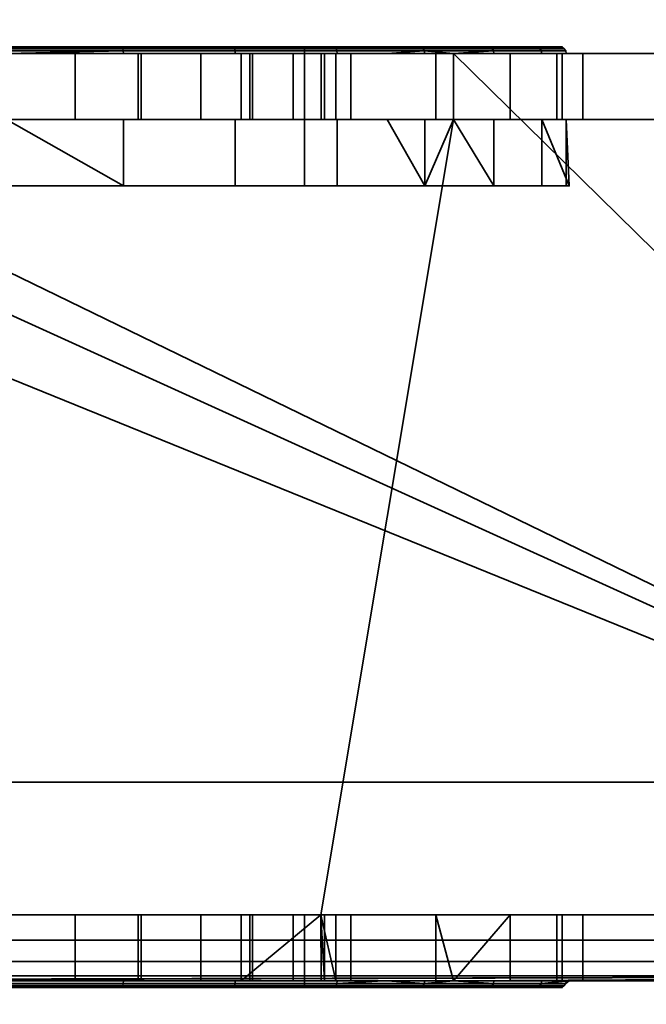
# Model space of a CAD drawing. Header units: millimetres. Extents: x -603 to 3703, y -120 to 193.
# Tile 78 of 256: x -344 to -334, y -38 to -23. Entities that reach past the tile are written whole.
import ezdxf

# ---------------------------------------------------------------- set-up
doc = ezdxf.new("R2010")
doc.units = ezdxf.units.MM
doc.layers.add('151', color=7, linetype='Continuous', true_color=0xffffff)

# ---------------------------------------------------------------- blocks, each defined once
blk = doc.blocks.new('UG_SURFACE_001')
at = {"layer": '151', "color": 252, "linetype": 'Continuous', "lineweight": 35}
for points in [[(602.5, -35, 2213), (602.5, 174.4, 2213), (-602.5, 174.4, 2213), (-602.5, -35, 2213)], [(-452.5, -35, 2063), (-452.5, 174.4, 2063), (452.5, 174.4, 2063), (452.5, -35, 2063)], [(602.5, -35, 2213), (-602.5, -35, 2213), (-452.5, -35, 2063), (452.5, -35, 2063)]]:
    blk.add_3dface(points, dxfattribs=at)
blk = doc.blocks.new('UG_SURFACE_008')
at = {"layer": '151', "color": 43, "linetype": 'Continuous', "lineweight": 35}
for points in [[(-409, -49, 2017), (409, -49, 2017), (409, 0, 2017), (-409, 0, 2017)], [(-409, -47), (-409, -2), (409, -2), (409, -47)]]:
    blk.add_3dface(points, dxfattribs=at)
blk = doc.blocks.new('UG_SURFACE_009')
at = {"layer": '151', "color": 252, "linetype": 'Continuous', "lineweight": 35}
for points in [[(-342.254, -23.9, 1095.784), (-345.746, -23.9, 1095.784), (-348.937, -23.9, 1097.204), (-348.5, -23.9, 1099.5)], [(-348.5, -23.9, 1099.5), (-339.5, -23.9, 1099.5), (-339.063, -23.9, 1097.204), (-342.254, -23.9, 1095.784)], [(-347.417, -23.9, 1111.674), (-344, -23.9, 1112.4), (-339.5, -23.9, 1108.5), (-348.5, -23.9, 1108.5)], [(-348.5, -26, 1099.5), (-339.5, -26, 1099.5), (-339.5, -23.9, 1099.5), (-348.5, -23.9, 1099.5)], [(-339.5, -26, 1108.5), (-348.5, -26, 1108.5), (-348.5, -23.9, 1108.5), (-339.5, -23.9, 1108.5)], [(-342.239, -23.929, 1095.714), (-345.761, -23.929, 1095.714), (-345.754, -23.908, 1095.746), (-342.246, -23.908, 1095.746)], [(-342.246, -23.908, 1095.746), (-345.754, -23.908, 1095.746), (-345.746, -23.9, 1095.784), (-342.254, -23.9, 1095.784)], [(-344, -23.908, 1112.438), (-340.568, -23.908, 1111.709), (-340.583, -23.9, 1111.674), (-344, -23.9, 1112.4)], [(-344, -23.9, 1112.4), (-340.583, -23.9, 1111.674), (-337.758, -23.9, 1109.621), (-339.5, -23.9, 1108.5)], [(-344, -23.929, 1112.471), (-340.555, -23.929, 1111.738), (-340.568, -23.908, 1111.709), (-344, -23.908, 1112.438)], [(-339.04, -23.908, 1097.173), (-342.246, -23.908, 1095.746), (-342.254, -23.9, 1095.784), (-339.063, -23.9, 1097.204)], [(-339.021, -23.929, 1097.147), (-342.239, -23.929, 1095.714), (-342.246, -23.908, 1095.746), (-339.04, -23.908, 1097.173)], [(-340.568, -23.908, 1111.709), (-337.729, -23.908, 1109.646), (-337.758, -23.9, 1109.621), (-340.583, -23.9, 1111.674)], [(-340.555, -23.929, 1111.738), (-337.705, -23.929, 1109.668), (-337.729, -23.908, 1109.646), (-340.568, -23.908, 1111.709)], [(-339.5, -23.9, 1108.5), (-337.758, -23.9, 1109.621), (-336.011, -23.9, 1106.596), (-335.646, -23.9, 1103.122)], [(-336.725, -23.9, 1099.8), (-339.063, -23.9, 1097.204), (-339.5, -23.9, 1099.5)], [(-335.646, -23.9, 1103.122), (-336.725, -23.9, 1099.8), (-339.5, -23.9, 1099.5), (-339.5, -23.9, 1108.5)], [(-339.5, -26, 1099.5), (-339.5, -26, 1108.5), (-339.5, -23.9, 1108.5), (-339.5, -23.9, 1099.5)], [(-336.692, -23.908, 1099.781), (-339.04, -23.908, 1097.173), (-339.063, -23.9, 1097.204), (-336.725, -23.9, 1099.8)], [(-336.664, -23.929, 1099.765), (-339.021, -23.929, 1097.147), (-339.04, -23.908, 1097.173), (-336.692, -23.908, 1099.781)], [(-337.729, -23.908, 1109.646), (-335.975, -23.908, 1106.608), (-336.011, -23.9, 1106.596), (-337.758, -23.9, 1109.621)], [(-337.705, -23.929, 1109.668), (-335.944, -23.929, 1106.618), (-335.975, -23.908, 1106.608), (-337.729, -23.908, 1109.646)], [(-335.608, -23.908, 1103.118), (-336.692, -23.908, 1099.781), (-336.725, -23.9, 1099.8), (-335.646, -23.9, 1103.122)], [(-335.576, -23.929, 1103.115), (-336.664, -23.929, 1099.765), (-336.692, -23.908, 1099.781), (-335.608, -23.908, 1103.118)], [(-335.975, -23.908, 1106.608), (-335.608, -23.908, 1103.118), (-335.646, -23.9, 1103.122), (-336.011, -23.9, 1106.596)], [(-335.944, -23.929, 1106.618), (-335.576, -23.929, 1103.115), (-335.608, -23.908, 1103.118), (-335.975, -23.908, 1106.608)], [(-356.025, -24, 1167.5), (-406, -24, 1167.5), (-406, -37, 1167.5), (-324, -37, 1167.5)], [(-324, -37, 1002.5), (-406, -37, 1002.5), (-406, -24, 1002.5), (-356.025, -24, 1002.5)], [(-324, -37, 1167.5), (-352.625, -24, 1167.5), (-356.025, -24, 1167.5)], [(-324, -37, 1002.5), (-356.025, -24, 1002.5), (-352.625, -24, 1002.5)], [(-324, -37, 1167.5), (-350.75, -24, 1167.5), (-352.625, -24, 1167.5)], [(-324, -37, 1002.5), (-352.625, -24, 1002.5), (-350.75, -24, 1002.5)], [(-324, -37, 1167.5), (-337.25, -24, 1167.5), (-350.75, -24, 1167.5)], [(-324, -37, 1002.5), (-350.75, -24, 1002.5), (-337.25, -24, 1002.5)], [(-344, -24, 1145), (-341.966, -24, 1145.432), (-337.25, -24, 1128.75), (-350.75, -24, 1128.75)], [(-350.75, -24, 1167.5), (-337.25, -24, 1167.5), (-342.96, -24, 1154.891), (-345.04, -24, 1154.891)], [(-344, -24, 1077), (-341.966, -24, 1077.432), (-337.25, -24, 1058.875), (-350.75, -24, 1058.875)], [(-350.75, -24, 1091.25), (-337.25, -24, 1091.25), (-342.96, -24, 1086.891), (-345.04, -24, 1086.891)], [(-340.543, -24, 1111.765), (-344, -24, 1112.5), (-350.75, -24, 1128.75), (-337.25, -24, 1128.75)], [(-337.25, -24, 1091.25), (-350.75, -24, 1091.25), (-345.767, -24, 1095.686), (-344, -24, 1095.5)], [(-350.75, -24, 1058.875), (-337.25, -24, 1058.875), (-344, -24, 1040.75), (-347.548, -24, 1039.998)], [(-337.25, -24, 1002.5), (-350.75, -24, 1002.5), (-344, -24, 1007.35), (-342.01, -24, 1007.746)], [(-342.234, -23.962, 1095.693), (-345.766, -23.962, 1095.693), (-345.761, -23.929, 1095.714), (-342.239, -23.929, 1095.714)], [(-344, -24, 1095.5), (-345.766, -23.962, 1095.693), (-342.234, -23.962, 1095.693)], [(-342.96, -24, 1154.891), (-342.96, -25, 1154.891), (-345.04, -25, 1154.891), (-345.04, -24, 1154.891)], [(-342.96, -24, 1086.891), (-342.96, -25, 1086.891), (-345.04, -25, 1086.891), (-345.04, -24, 1086.891)], [(-344, -23.962, 1112.492), (-340.546, -23.962, 1111.758), (-340.555, -23.929, 1111.738), (-344, -23.929, 1112.471)], [(-342.234, -23.962, 1095.693), (-342.233, -24, 1095.686), (-344, -24, 1095.5)], [(-344, -24, 1112.5), (-340.543, -24, 1111.765), (-340.546, -23.962, 1111.758), (-344, -23.962, 1112.492)], [(-344, -24, 1095.5), (-342.233, -24, 1095.686), (-337.25, -24, 1091.25)], [(-340.452, -24, 1039.998), (-344, -24, 1040.75), (-337.25, -24, 1058.875)], [(-340.452, -24, 1039.998), (-340.452, -25, 1039.998), (-344, -25, 1040.75), (-344, -24, 1040.75)], [(-344, -24, 1007.35), (-344, -25, 1007.35), (-342.01, -25, 1007.746), (-342.01, -24, 1007.746)], [(-344, -24, 1145), (-344, -25, 1145), (-341.966, -25, 1145.432), (-341.966, -24, 1145.432)], [(-344, -24, 1077), (-344, -25, 1077), (-341.966, -25, 1077.432), (-341.966, -24, 1077.432)], [(-341.061, -24, 1086.045), (-342.96, -24, 1086.891), (-337.25, -24, 1091.25)], [(-341.061, -24, 1154.045), (-342.96, -24, 1154.891), (-337.25, -24, 1167.5)], [(-341.061, -24, 1154.045), (-341.061, -25, 1154.045), (-342.96, -25, 1154.891), (-342.96, -24, 1154.891)], [(-341.061, -24, 1086.045), (-341.061, -25, 1086.045), (-342.96, -25, 1086.891), (-342.96, -24, 1086.891)], [(-339.008, -23.962, 1097.129), (-342.234, -23.962, 1095.693), (-342.239, -23.929, 1095.714), (-339.021, -23.929, 1097.147)], [(-339.004, -24, 1097.123), (-342.233, -24, 1095.686), (-342.234, -23.962, 1095.693), (-339.008, -23.962, 1097.129)], [(-342.233, -24, 1095.686), (-339.004, -24, 1097.123), (-337.25, -24, 1091.25)], [(-342.01, -24, 1007.746), (-340.323, -24, 1008.873), (-337.25, -24, 1002.5)], [(-342.01, -24, 1007.746), (-342.01, -25, 1007.746), (-340.323, -25, 1008.873), (-340.323, -24, 1008.873)], [(-341.966, -24, 1145.432), (-340.284, -24, 1146.654), (-337.25, -24, 1128.75)], [(-341.966, -24, 1077.432), (-340.284, -24, 1078.654), (-337.25, -24, 1058.875)], [(-341.966, -24, 1145.432), (-341.966, -25, 1145.432), (-340.284, -25, 1146.654), (-340.284, -24, 1146.654)], [(-341.966, -24, 1077.432), (-341.966, -25, 1077.432), (-340.284, -25, 1078.654), (-340.284, -24, 1078.654)], [(-337.25, -24, 1167.5), (-339.67, -24, 1152.5), (-341.061, -24, 1154.045)], [(-337.25, -24, 1091.25), (-339.67, -24, 1084.5), (-341.061, -24, 1086.045)], [(-339.67, -24, 1152.5), (-339.67, -25, 1152.5), (-341.061, -25, 1154.045), (-341.061, -24, 1154.045)], [(-339.67, -24, 1084.5), (-339.67, -25, 1084.5), (-341.061, -25, 1086.045), (-341.061, -24, 1086.045)], [(-340.546, -23.962, 1111.758), (-337.689, -23.962, 1109.683), (-337.705, -23.929, 1109.668), (-340.555, -23.929, 1111.738)], [(-337.689, -23.962, 1109.683), (-340.546, -23.962, 1111.758), (-340.543, -24, 1111.765), (-338.251, -24, 1110.1)], [(-337.25, -24, 1128.75), (-337.25, -24, 1110.1), (-338.251, -24, 1110.1), (-340.543, -24, 1111.765)], [(-337.25, -24, 1058.875), (-337.513, -24, 1037.872), (-340.452, -24, 1039.998)], [(-337.513, -24, 1037.872), (-337.513, -25, 1037.872), (-340.452, -25, 1039.998), (-340.452, -24, 1039.998)], [(-337.25, -24, 1002.5), (-340.323, -24, 1008.873), (-339.196, -24, 1010.56)], [(-340.323, -24, 1008.873), (-340.323, -25, 1008.873), (-339.196, -25, 1010.56), (-339.196, -24, 1010.56)], [(-337.25, -24, 1128.75), (-340.284, -24, 1146.654), (-339.245, -24, 1148.455)], [(-337.25, -24, 1058.875), (-340.284, -24, 1078.654), (-339.245, -24, 1080.455)], [(-340.284, -24, 1146.654), (-340.284, -25, 1146.654), (-339.245, -25, 1148.455), (-339.245, -24, 1148.455)], [(-340.284, -24, 1078.654), (-340.284, -25, 1078.654), (-339.245, -25, 1080.455), (-339.245, -24, 1080.455)], [(-339.027, -24, 1150.523), (-339.67, -24, 1152.5), (-337.25, -24, 1167.5)], [(-339.027, -24, 1082.523), (-339.67, -24, 1084.5), (-337.25, -24, 1091.25)], [(-339.027, -24, 1150.523), (-339.027, -25, 1150.523), (-339.67, -25, 1152.5), (-339.67, -24, 1152.5)], [(-339.027, -24, 1082.523), (-339.027, -25, 1082.523), (-339.67, -25, 1084.5), (-339.67, -24, 1084.5)], [(-337.25, -24, 1128.75), (-339.245, -24, 1148.455), (-339.027, -24, 1150.523)], [(-337.25, -24, 1091.25), (-337.25, -24, 1058.875), (-339.245, -24, 1080.455), (-339.027, -24, 1082.523)], [(-339.245, -24, 1148.455), (-339.245, -25, 1148.455), (-339.027, -25, 1150.523), (-339.027, -24, 1150.523)], [(-339.245, -24, 1080.455), (-339.245, -25, 1080.455), (-339.027, -25, 1082.523), (-339.027, -24, 1082.523)], [(-337.25, -24, 1013.575), (-337.25, -24, 1002.5), (-339.196, -24, 1010.56), (-338.8, -24, 1012.55)], [(-339.196, -24, 1010.56), (-339.196, -25, 1010.56), (-338.8, -25, 1012.55), (-338.8, -24, 1012.55)], [(-339.027, -24, 1150.523), (-337.25, -24, 1167.5), (-337.25, -24, 1128.75)], [(-336.645, -23.962, 1099.754), (-339.008, -23.962, 1097.129), (-339.021, -23.929, 1097.147), (-336.664, -23.929, 1099.765)], [(-337.25, -24, 1099.071), (-339.004, -24, 1097.123), (-339.008, -23.962, 1097.129), (-336.645, -23.962, 1099.754)], [(-339.004, -24, 1097.123), (-337.25, -24, 1099.071), (-337.25, -24, 1091.25)], [(-338.8, -24, 1012.55), (-338.8, -24, 1013.575), (-337.25, -24, 1013.575)], [(-337.25, -24, 1026.71), (-337.25, -24, 1013.575), (-338.8, -24, 1013.575), (-338.8, -24, 1024.963)], [(-338.8, -24, 1013.575), (-338.8, -24, 1012.55), (-338.8, -25, 1012.55), (-338.8, -25, 1013.575)], [(-338.8, -25, 1013.575), (-338.8, -25, 1024.963), (-338.8, -24, 1024.963), (-338.8, -24, 1013.575)], [(-337.25, -24, 1026.71), (-338.8, -24, 1024.963), (-338.8, -25, 1024.963), (-337.25, -25, 1026.71)], [(-338.251, -24, 1110.1), (-337.683, -24, 1109.688), (-337.689, -23.962, 1109.683)], [(-337.683, -24, 1109.688), (-338.251, -24, 1110.1), (-337.25, -24, 1110.1)], [(-337.689, -23.962, 1109.683), (-335.923, -23.962, 1106.624), (-335.944, -23.929, 1106.618), (-337.705, -23.929, 1109.668)], [(-337.689, -23.962, 1109.683), (-337.683, -24, 1109.688), (-337.25, -24, 1108.937)], [(-337.25, -24, 1108.937), (-335.916, -24, 1106.627), (-335.923, -23.962, 1106.624), (-337.689, -23.962, 1109.683)], [(-337.25, -24, 1110.1), (-337.25, -24, 1108.937), (-337.683, -24, 1109.688)], [(-337.25, -24, 1058.875), (-337.25, -24, 1037.42), (-337.513, -24, 1037.872)], [(-337.25, -25, 1037.42), (-337.513, -25, 1037.872), (-337.513, -24, 1037.872), (-337.25, -24, 1037.42)], [(-336.645, -23.962, 1099.754), (-336.639, -24, 1099.75), (-337.25, -24, 1099.071)], [(-324, -37, 1167.5), (-331.975, -24, 1167.5), (-337.25, -24, 1167.5)], [(-324, -37, 1002.5), (-337.25, -24, 1002.5), (-331.975, -24, 1002.5)], [(-331.975, -24, 1091.25), (-337.25, -24, 1091.25), (-337.25, -24, 1099.071), (-336.639, -24, 1099.75)], [(-331.975, -24, 1013.575), (-337.25, -24, 1013.575), (-337.25, -24, 1026.71), (-336.393, -24, 1027.676)], [(-331.975, -24, 1033.975), (-335.689, -24, 1034.737), (-337.25, -24, 1037.42)], [(-337.25, -24, 1037.42), (-337.25, -24, 1058.875), (-331.975, -24, 1058.875), (-331.975, -24, 1033.975)], [(-335.916, -24, 1106.627), (-337.25, -24, 1108.937), (-337.25, -24, 1110.1), (-331.975, -24, 1110.1)], [(-337.25, -24, 1002.5), (-337.25, -24, 1013.575), (-331.975, -24, 1013.575), (-331.975, -24, 1002.5)], [(-337.25, -24, 1058.875), (-337.25, -24, 1091.25), (-331.975, -24, 1091.25), (-331.975, -24, 1058.875)], [(-337.25, -24, 1110.1), (-337.25, -24, 1128.75), (-331.975, -24, 1128.75), (-331.975, -24, 1110.1)], [(-337.25, -24, 1128.75), (-337.25, -24, 1167.5), (-331.975, -24, 1167.5), (-331.975, -24, 1128.75)], [(-337.25, -24, 1037.42), (-335.689, -24, 1034.737), (-335.689, -25, 1034.737), (-337.25, -25, 1037.42)], [(-337.25, -25, 1026.71), (-336.393, -25, 1027.676), (-336.393, -24, 1027.676), (-337.25, -24, 1026.71)], [(-335.554, -23.962, 1103.112), (-336.645, -23.962, 1099.754), (-336.664, -23.929, 1099.765), (-335.576, -23.929, 1103.115)], [(-335.547, -24, 1103.112), (-336.639, -24, 1099.75), (-336.645, -23.962, 1099.754), (-335.554, -23.962, 1103.112)], [(-331.975, -24, 1091.25), (-336.639, -24, 1099.75), (-335.547, -24, 1103.112)], [(-336.393, -24, 1027.676), (-335.293, -24, 1031.132), (-331.975, -24, 1033.975), (-331.975, -24, 1013.575)], [(-336.393, -24, 1027.676), (-336.393, -25, 1027.676), (-335.293, -25, 1031.132), (-335.293, -24, 1031.132)], [(-335.923, -23.962, 1106.624), (-335.554, -23.962, 1103.112), (-335.576, -23.929, 1103.115), (-335.944, -23.929, 1106.618)], [(-335.916, -24, 1106.627), (-335.547, -24, 1103.112), (-335.554, -23.962, 1103.112), (-335.923, -23.962, 1106.624)], [(-331.975, -24, 1110.1), (-331.975, -24, 1091.25), (-335.547, -24, 1103.112), (-335.916, -24, 1106.627)], [(-331.975, -24, 1033.975), (-335.605, -24, 1033.975), (-335.689, -24, 1034.737)], [(-335.605, -25, 1033.975), (-335.689, -25, 1034.737), (-335.689, -24, 1034.737), (-335.605, -24, 1033.975)], [(-335.293, -24, 1031.132), (-335.605, -24, 1033.975), (-331.975, -24, 1033.975)], [(-335.605, -24, 1033.975), (-335.293, -24, 1031.132), (-335.293, -25, 1031.132), (-335.605, -25, 1033.975)], [(-348.75, -37, 1003.5), (-339.25, -37, 1003.5), (-337.25, -25, 1003.5), (-350.75, -25, 1003.5)], [(-350.75, -25, 1166.5), (-337.25, -25, 1166.5), (-339.25, -37, 1166.5), (-348.75, -37, 1166.5)], [(-350.75, -25, 1128.75), (-337.25, -25, 1128.75), (-344, -25, 1145), (-346.034, -25, 1145.432)], [(-337.25, -25, 1166.5), (-350.75, -25, 1166.5), (-345.04, -25, 1154.891), (-342.96, -25, 1154.891)], [(-350.75, -25, 1058.875), (-337.25, -25, 1058.875), (-344, -25, 1077), (-346.034, -25, 1077.432)], [(-337.25, -25, 1091.25), (-350.75, -25, 1091.25), (-345.04, -25, 1086.891), (-342.96, -25, 1086.891)], [(-337.25, -25, 1128.75), (-350.75, -25, 1128.75), (-344, -25, 1112.5), (-340.543, -25, 1111.765)], [(-350.75, -25, 1091.25), (-337.25, -25, 1091.25), (-342.233, -25, 1095.686), (-344, -25, 1095.5)], [(-350.75, -25, 1003.5), (-337.25, -25, 1003.5), (-344, -25, 1007.35), (-345.99, -25, 1007.746)], [(-337.25, -25, 1058.875), (-350.75, -25, 1058.875), (-344, -25, 1040.75), (-340.452, -25, 1039.998)], [(-342.233, -26, 1095.686), (-345.767, -26, 1095.686), (-344, -25, 1095.5)], [(-342.01, -25, 1007.746), (-344, -25, 1007.35), (-337.25, -25, 1003.5)], [(-341.966, -25, 1077.432), (-344, -25, 1077), (-337.25, -25, 1058.875)], [(-341.966, -25, 1145.432), (-344, -25, 1145), (-337.25, -25, 1128.75)], [(-340.543, -26, 1111.765), (-340.543, -25, 1111.765), (-344, -25, 1112.5), (-344, -26, 1112.5)], [(-344, -25, 1095.5), (-342.233, -25, 1095.686), (-342.233, -26, 1095.686)], [(-337.25, -25, 1166.5), (-342.96, -25, 1154.891), (-341.061, -25, 1154.045)], [(-337.25, -25, 1091.25), (-342.96, -25, 1086.891), (-341.061, -25, 1086.045)], [(-337.25, -25, 1091.25), (-339.004, -25, 1097.123), (-342.233, -25, 1095.686)], [(-342.233, -26, 1095.686), (-342.233, -25, 1095.686), (-339.004, -25, 1097.123), (-339.004, -26, 1097.123)], [(-337.25, -25, 1003.5), (-340.323, -25, 1008.873), (-342.01, -25, 1007.746)], [(-337.25, -25, 1128.75), (-340.284, -25, 1146.654), (-341.966, -25, 1145.432)], [(-337.25, -25, 1058.875), (-340.284, -25, 1078.654), (-341.966, -25, 1077.432)], [(-341.061, -25, 1154.045), (-339.67, -25, 1152.5), (-337.25, -25, 1166.5)], [(-341.061, -25, 1086.045), (-339.67, -25, 1084.5), (-337.25, -25, 1091.25)], [(-340.543, -25, 1111.765), (-338.251, -25, 1110.1), (-337.25, -25, 1110.1), (-337.25, -25, 1128.75)], [(-338.251, -25, 1110.1), (-340.543, -25, 1111.765), (-340.543, -26, 1111.765), (-337.683, -26, 1109.688)], [(-340.452, -25, 1039.998), (-337.513, -25, 1037.872), (-337.25, -25, 1058.875)], [(-339.196, -25, 1010.56), (-340.323, -25, 1008.873), (-337.25, -25, 1003.5)], [(-339.245, -25, 1148.455), (-340.284, -25, 1146.654), (-337.25, -25, 1128.75)], [(-339.245, -25, 1080.455), (-340.284, -25, 1078.654), (-337.25, -25, 1058.875)], [(-337.25, -25, 1166.5), (-339.67, -25, 1152.5), (-339.027, -25, 1150.523)], [(-337.25, -25, 1091.25), (-339.67, -25, 1084.5), (-339.027, -25, 1082.523)], [(-339.25, -37, 1003.5), (-331.975, -37, 1003.5), (-331.975, -25, 1003.5), (-337.25, -25, 1003.5)], [(-337.25, -25, 1166.5), (-331.975, -25, 1166.5), (-331.975, -37, 1166.5), (-339.25, -37, 1166.5)], [(-339.027, -25, 1150.523), (-339.245, -25, 1148.455), (-337.25, -25, 1128.75), (-337.25, -25, 1166.5)], [(-339.027, -25, 1082.523), (-339.245, -25, 1080.455), (-337.25, -25, 1058.875), (-337.25, -25, 1091.25)], [(-338.8, -25, 1012.55), (-339.196, -25, 1010.56), (-337.25, -25, 1003.5), (-337.25, -25, 1013.575)], [(-337.25, -25, 1091.25), (-337.25, -25, 1099.071), (-339.004, -25, 1097.123)], [(-336.639, -26, 1099.75), (-339.004, -26, 1097.123), (-339.004, -25, 1097.123), (-337.25, -25, 1099.071)], [(-337.25, -25, 1013.575), (-338.8, -25, 1013.575), (-338.8, -25, 1012.55)], [(-338.8, -25, 1024.963), (-338.8, -25, 1013.575), (-337.25, -25, 1013.575), (-337.25, -25, 1026.71)], [(-337.25, -25, 1110.1), (-338.251, -25, 1110.1), (-337.683, -25, 1109.688)], [(-337.683, -26, 1109.688), (-337.683, -25, 1109.688), (-338.251, -25, 1110.1)], [(-337.683, -25, 1109.688), (-337.25, -25, 1108.937), (-337.25, -25, 1110.1)], [(-337.683, -26, 1109.688), (-335.916, -26, 1106.627), (-335.916, -25, 1106.627), (-337.25, -25, 1108.937)], [(-337.25, -25, 1108.937), (-337.683, -25, 1109.688), (-337.683, -26, 1109.688)], [(-337.513, -25, 1037.872), (-337.25, -25, 1037.42), (-337.25, -25, 1058.875)], [(-331.975, -25, 1110.1), (-337.25, -25, 1110.1), (-337.25, -25, 1108.937), (-335.916, -25, 1106.627)], [(-331.975, -25, 1033.975), (-331.975, -25, 1058.875), (-337.25, -25, 1058.875), (-337.25, -25, 1037.42)], [(-337.25, -25, 1037.42), (-335.689, -25, 1034.737), (-331.975, -25, 1033.975)], [(-336.393, -25, 1027.676), (-337.25, -25, 1026.71), (-337.25, -25, 1013.575), (-331.975, -25, 1013.575)], [(-336.639, -25, 1099.75), (-337.25, -25, 1099.071), (-337.25, -25, 1091.25), (-331.975, -25, 1091.25)], [(-331.975, -25, 1003.5), (-331.975, -25, 1013.575), (-337.25, -25, 1013.575), (-337.25, -25, 1003.5)], [(-331.975, -25, 1058.875), (-331.975, -25, 1091.25), (-337.25, -25, 1091.25), (-337.25, -25, 1058.875)], [(-331.975, -25, 1110.1), (-331.975, -25, 1128.75), (-337.25, -25, 1128.75), (-337.25, -25, 1110.1)], [(-331.975, -25, 1128.75), (-331.975, -25, 1166.5), (-337.25, -25, 1166.5), (-337.25, -25, 1128.75)], [(-337.25, -25, 1099.071), (-336.639, -25, 1099.75), (-336.639, -26, 1099.75)], [(-335.547, -25, 1103.112), (-336.639, -25, 1099.75), (-331.975, -25, 1091.25)], [(-336.639, -26, 1099.75), (-336.639, -25, 1099.75), (-335.547, -25, 1103.112), (-335.547, -26, 1103.112)], [(-331.975, -25, 1013.575), (-331.975, -25, 1033.975), (-335.293, -25, 1031.132), (-336.393, -25, 1027.676)], [(-331.975, -25, 1091.25), (-331.975, -25, 1110.1), (-335.916, -25, 1106.627), (-335.547, -25, 1103.112)], [(-335.916, -25, 1106.627), (-335.916, -26, 1106.627), (-335.5, -26, 1104)], [(-335.5, -26, 1104), (-335.547, -25, 1103.112), (-335.916, -25, 1106.627)], [(-335.689, -25, 1034.737), (-335.605, -25, 1033.975), (-331.975, -25, 1033.975)], [(-331.975, -25, 1033.975), (-335.605, -25, 1033.975), (-335.293, -25, 1031.132)], [(-335.5, -26, 1104), (-335.547, -26, 1103.112), (-335.547, -25, 1103.112)], [(-339.5, -26, 1099.5), (-348.5, -26, 1099.5), (-348.996, -26, 1097.123), (-345.767, -26, 1095.686)], [(-348.5, -26, 1108.5), (-339.5, -26, 1108.5), (-340.543, -26, 1111.765), (-344, -26, 1112.5)], [(-345.767, -26, 1095.686), (-342.233, -26, 1095.686), (-339.004, -26, 1097.123), (-339.5, -26, 1099.5)], [(-339.5, -26, 1108.5), (-337.683, -26, 1109.688), (-340.543, -26, 1111.765)], [(-339.5, -26, 1099.5), (-335.5, -26, 1104), (-335.916, -26, 1106.627)], [(-339.5, -26, 1099.5), (-336.639, -26, 1099.75), (-335.547, -26, 1103.112), (-335.5, -26, 1104)], [(-335.916, -26, 1106.627), (-337.683, -26, 1109.688), (-339.5, -26, 1108.5), (-339.5, -26, 1099.5)], [(-339.5, -26, 1099.5), (-339.004, -26, 1097.123), (-336.639, -26, 1099.75)], [(-324, -37, 1167.5), (-406, -37, 1167.5), (-406, -37.383, 1167.424), (-324.032, -37.383, 1167.424)], [(-324.032, -37.383, 1002.576), (-406, -37.383, 1002.576), (-406, -37, 1002.5), (-324, -37, 1002.5)], [(-344, -37, 1087), (-345.04, -37, 1086.891), (-348.75, -37, 1093.25), (-339.25, -37, 1093.25)], [(-344, -37, 1145), (-341.966, -37, 1145.432), (-339.25, -37, 1126.75), (-348.75, -37, 1126.75)], [(-348.75, -37, 1166.5), (-339.25, -37, 1166.5), (-342.96, -37, 1154.891), (-344, -37, 1155)], [(-339.25, -37, 1003.5), (-348.75, -37, 1003.5), (-344, -37, 1007.35), (-342.01, -37, 1007.746)], [(-348.75, -37, 1126.75), (-339.25, -37, 1126.75), (-339.5, -37, 1108.5), (-348.5, -37, 1108.5)], [(-348.5, -37, 1099.5), (-339.5, -37, 1099.5), (-339.25, -37, 1093.25), (-348.75, -37, 1093.25)], [(-339.5, -37, 1099.5), (-348.5, -37, 1099.5), (-348.5, -38.1, 1099.5), (-339.5, -38.1, 1099.5)], [(-348.5, -37, 1108.5), (-339.5, -37, 1108.5), (-339.5, -38.1, 1108.5), (-348.5, -38.1, 1108.5)], [(-344, -37, 1007.35), (-344, -38, 1007.35), (-342.01, -38, 1007.746), (-342.01, -37, 1007.746)], [(-340.452, -37, 1039.998), (-340.452, -38, 1039.998), (-344, -38, 1040.75), (-344, -37, 1040.75)], [(-344, -37, 1155), (-342.96, -37, 1154.891), (-342.96, -38, 1154.891), (-344, -38, 1155)], [(-344, -37, 1145), (-344, -38, 1145), (-341.966, -38, 1145.432), (-341.966, -37, 1145.432)], [(-344, -37, 1087), (-342.96, -37, 1086.891), (-342.96, -38, 1086.891), (-344, -38, 1087)], [(-344, -37, 1077), (-344, -38, 1077), (-341.966, -38, 1077.432), (-341.966, -37, 1077.432)], [(-339.25, -37, 1093.25), (-342.96, -37, 1086.891), (-344, -37, 1087)], [(-340.452, -37, 1039.998), (-344, -37, 1040.75), (-344, -37, 1077), (-341.966, -37, 1077.432)], [(-341.061, -37, 1154.045), (-341.061, -38, 1154.045), (-342.96, -38, 1154.891), (-342.96, -37, 1154.891)], [(-341.061, -37, 1086.045), (-341.061, -38, 1086.045), (-342.96, -38, 1086.891), (-342.96, -37, 1086.891)], [(-339.25, -37, 1093.25), (-341.061, -37, 1086.045), (-342.96, -37, 1086.891)], [(-339.25, -37, 1166.5), (-341.061, -37, 1154.045), (-342.96, -37, 1154.891)], [(-342.01, -37, 1007.746), (-342.01, -38, 1007.746), (-340.323, -38, 1008.873), (-340.323, -37, 1008.873)], [(-342.01, -37, 1007.746), (-340.323, -37, 1008.873), (-339.25, -37, 1003.5)], [(-341.966, -37, 1145.432), (-341.966, -38, 1145.432), (-340.284, -38, 1146.654), (-340.284, -37, 1146.654)], [(-341.966, -37, 1077.432), (-341.966, -38, 1077.432), (-340.284, -38, 1078.654), (-340.284, -37, 1078.654)], [(-341.966, -37, 1145.432), (-340.284, -37, 1146.654), (-339.25, -37, 1126.75)], [(-341.966, -37, 1077.432), (-339.25, -37, 1039.129), (-340.452, -37, 1039.998)], [(-341.966, -37, 1077.432), (-340.284, -37, 1078.654), (-339.25, -37, 1039.129)], [(-339.67, -37, 1152.5), (-339.67, -38, 1152.5), (-341.061, -38, 1154.045), (-341.061, -37, 1154.045)], [(-339.67, -37, 1084.5), (-339.67, -38, 1084.5), (-341.061, -38, 1086.045), (-341.061, -37, 1086.045)], [(-339.25, -37, 1093.25), (-339.67, -37, 1084.5), (-341.061, -37, 1086.045)], [(-339.25, -37, 1166.5), (-339.67, -37, 1152.5), (-341.061, -37, 1154.045)], [(-340.452, -38, 1039.998), (-340.452, -37, 1039.998), (-339.25, -37, 1039.129)], [(-339.25, -37, 1039.129), (-337.513, -37, 1037.872), (-337.513, -38, 1037.872), (-340.452, -38, 1039.998)], [(-339.25, -37, 1010.479), (-340.323, -37, 1008.873), (-340.323, -38, 1008.873), (-339.196, -38, 1010.56)], [(-340.323, -37, 1008.873), (-339.25, -37, 1010.479), (-339.25, -37, 1003.5)], [(-339.25, -37, 1148.446), (-340.284, -37, 1146.654), (-340.284, -38, 1146.654), (-339.245, -38, 1148.455)], [(-339.25, -37, 1080.446), (-340.284, -37, 1078.654), (-340.284, -38, 1078.654), (-339.245, -38, 1080.455)], [(-340.284, -37, 1078.654), (-339.25, -37, 1080.446), (-339.25, -37, 1039.129)], [(-340.284, -37, 1146.654), (-339.25, -37, 1148.446), (-339.25, -37, 1126.75)], [(-339.027, -38, 1150.523), (-339.67, -38, 1152.5), (-339.67, -37, 1152.5), (-339.25, -37, 1151.208)], [(-339.027, -38, 1082.523), (-339.67, -38, 1084.5), (-339.67, -37, 1084.5), (-339.25, -37, 1083.208)], [(-339.25, -37, 1093.25), (-339.25, -37, 1083.208), (-339.67, -37, 1084.5)], [(-339.25, -37, 1166.5), (-339.25, -37, 1151.208), (-339.67, -37, 1152.5)], [(-339.5, -38.1, 1099.5), (-339.5, -38.1, 1108.5), (-339.5, -37, 1108.1), (-339.5, -37, 1099.9)], [(-339.5, -38.1, 1108.5), (-339.5, -37, 1108.5), (-339.5, -37, 1108.1)], [(-339.5, -37, 1099.9), (-339.5, -37, 1099.5), (-339.5, -38.1, 1099.5)], [(-339.25, -37, 1126.75), (-339.25, -37, 1108.1), (-339.5, -37, 1108.1), (-339.5, -37, 1108.5)], [(-339.5, -37, 1099.5), (-339.5, -37, 1099.9), (-339.25, -37, 1099.9), (-339.25, -37, 1093.25)], [(-339.5, -37, 1108.1), (-339.25, -37, 1108.1), (-339.25, -37, 1099.9), (-339.5, -37, 1099.9)], [(-339.196, -38, 1010.56), (-339.196, -37, 1010.56), (-339.25, -37, 1010.479)], [(-339.245, -38, 1148.455), (-339.245, -37, 1148.455), (-339.25, -37, 1148.446)], [(-339.25, -37, 1151.208), (-339.027, -37, 1150.523), (-339.027, -38, 1150.523)], [(-339.245, -38, 1080.455), (-339.245, -37, 1080.455), (-339.25, -37, 1080.446)], [(-339.25, -37, 1083.208), (-339.027, -37, 1082.523), (-339.027, -38, 1082.523)], [(-331.975, -37, 1126.75), (-339.25, -37, 1126.75), (-339.25, -37, 1148.446), (-339.245, -37, 1148.455)], [(-337.513, -37, 1037.872), (-339.25, -37, 1039.129), (-339.25, -37, 1080.446), (-339.245, -37, 1080.455)], [(-331.975, -37, 1003.5), (-339.25, -37, 1003.5), (-339.25, -37, 1010.479), (-339.196, -37, 1010.56)], [(-339.027, -37, 1082.523), (-339.25, -37, 1083.208), (-339.25, -37, 1093.25), (-331.975, -37, 1093.25)], [(-339.027, -37, 1150.523), (-339.25, -37, 1151.208), (-339.25, -37, 1166.5), (-331.975, -37, 1166.5)], [(-331.975, -37, 1126.75), (-331.975, -37, 1108.1), (-339.25, -37, 1108.1), (-339.25, -37, 1126.75)], [(-331.975, -37, 1108.1), (-331.975, -37, 1099.9), (-339.25, -37, 1099.9), (-339.25, -37, 1108.1)], [(-331.975, -37, 1099.9), (-331.975, -37, 1093.25), (-339.25, -37, 1093.25), (-339.25, -37, 1099.9)], [(-339.245, -37, 1148.455), (-339.245, -38, 1148.455), (-339.027, -38, 1150.523), (-339.027, -37, 1150.523)], [(-339.245, -37, 1080.455), (-339.245, -38, 1080.455), (-339.027, -38, 1082.523), (-339.027, -37, 1082.523)], [(-339.245, -37, 1148.455), (-339.027, -37, 1150.523), (-331.975, -37, 1166.5), (-331.975, -37, 1126.75)], [(-335.689, -37, 1034.737), (-337.513, -37, 1037.872), (-339.245, -37, 1080.455), (-331.975, -37, 1033.975)], [(-339.245, -37, 1080.455), (-339.027, -37, 1082.523), (-331.975, -37, 1093.25), (-331.975, -37, 1033.975)], [(-339.196, -37, 1010.56), (-339.196, -38, 1010.56), (-338.8, -38, 1012.55), (-338.8, -37, 1012.55)], [(-331.975, -37, 1013.575), (-331.975, -37, 1003.5), (-339.196, -37, 1010.56), (-338.8, -37, 1012.55)], [(-336.393, -37, 1027.676), (-338.8, -37, 1024.963), (-338.8, -38, 1024.963), (-337.25, -38, 1026.71)], [(-338.8, -38, 1013.575), (-338.8, -38, 1024.963), (-338.8, -37, 1024.963), (-338.8, -37, 1013.575)], [(-338.8, -37, 1013.575), (-338.8, -37, 1012.55), (-338.8, -38, 1012.55), (-338.8, -38, 1013.575)], [(-331.975, -37, 1013.575), (-338.8, -37, 1013.575), (-338.8, -37, 1024.963), (-336.393, -37, 1027.676)], [(-338.8, -37, 1012.55), (-338.8, -37, 1013.575), (-331.975, -37, 1013.575)], [(-337.513, -37, 1037.872), (-335.689, -37, 1034.737), (-335.689, -38, 1034.737), (-337.25, -38, 1037.42)], [(-337.25, -38, 1037.42), (-337.513, -38, 1037.872), (-337.513, -37, 1037.872)], [(-337.25, -38, 1026.71), (-336.393, -38, 1027.676), (-336.393, -37, 1027.676)], [(-336.393, -37, 1027.676), (-336.393, -38, 1027.676), (-335.293, -38, 1031.132), (-335.293, -37, 1031.132)], [(-331.975, -37, 1033.975), (-331.975, -37, 1013.575), (-336.393, -37, 1027.676), (-335.293, -37, 1031.132)], [(-335.605, -38, 1033.975), (-335.689, -38, 1034.737), (-335.689, -37, 1034.737), (-335.605, -37, 1033.975)], [(-331.975, -37, 1033.975), (-335.605, -37, 1033.975), (-335.689, -37, 1034.737)], [(-335.605, -37, 1033.975), (-335.293, -37, 1031.132), (-335.293, -38, 1031.132), (-335.605, -38, 1033.975)], [(-335.293, -37, 1031.132), (-335.605, -37, 1033.975), (-331.975, -37, 1033.975)], [(-324.032, -37.383, 1167.424), (-406, -37.383, 1167.424), (-406, -37.707, 1167.207), (-324.121, -37.707, 1167.207)], [(-324.121, -37.707, 1002.793), (-406, -37.707, 1002.793), (-406, -37.383, 1002.576), (-324.032, -37.383, 1002.576)], [(-324.121, -37.707, 1167.207), (-406, -37.707, 1167.207), (-406, -37.924, 1166.883), (-324.256, -37.924, 1166.883)], [(-324.256, -37.924, 1003.117), (-406, -37.924, 1003.117), (-406, -37.707, 1002.793), (-324.121, -37.707, 1002.793)], [(-324.256, -37.924, 1166.883), (-406, -37.924, 1166.883), (-406, -38, 1166.5), (-356.025, -38, 1166.5)], [(-406, -37.924, 1003.117), (-324.256, -37.924, 1003.117), (-350.75, -38, 1003.5), (-352.625, -38, 1003.5)], [(-324.256, -37.924, 1166.883), (-356.025, -38, 1166.5), (-352.625, -38, 1166.5)], [(-324.256, -37.924, 1166.883), (-352.625, -38, 1166.5), (-350.75, -38, 1166.5)], [(-350.75, -38, 1166.5), (-337.25, -38, 1166.5), (-324.256, -37.924, 1166.883)], [(-324.256, -37.924, 1003.117), (-337.25, -38, 1003.5), (-350.75, -38, 1003.5)], [(-344, -38, 1155), (-342.96, -38, 1154.891), (-337.25, -38, 1166.5), (-350.75, -38, 1166.5)], [(-350.75, -38, 1128.75), (-337.25, -38, 1128.75), (-344, -38, 1145), (-346.034, -38, 1145.432)], [(-350.75, -38, 1091.25), (-337.25, -38, 1091.25), (-342.233, -38, 1095.686), (-345.767, -38, 1095.686)], [(-337.25, -38, 1128.75), (-350.75, -38, 1128.75), (-344, -38, 1112.5), (-340.543, -38, 1111.765)], [(-344, -38, 1087), (-342.96, -38, 1086.891), (-337.25, -38, 1091.25), (-350.75, -38, 1091.25)], [(-350.75, -38, 1003.5), (-337.25, -38, 1003.5), (-344, -38, 1007.35), (-345.99, -38, 1007.746)], [(-342.234, -38.038, 1095.693), (-345.766, -38.038, 1095.693), (-345.767, -38, 1095.686), (-342.233, -38, 1095.686)], [(-342.239, -38.071, 1095.714), (-345.761, -38.071, 1095.714), (-345.766, -38.038, 1095.693), (-342.234, -38.038, 1095.693)], [(-341.966, -38, 1077.432), (-344, -38, 1077), (-344, -38, 1040.75), (-340.452, -38, 1039.998)], [(-342.01, -38, 1007.746), (-344, -38, 1007.35), (-337.25, -38, 1003.5)], [(-341.966, -38, 1145.432), (-344, -38, 1145), (-337.25, -38, 1128.75)], [(-344, -38.038, 1112.492), (-340.546, -38.038, 1111.758), (-340.543, -38, 1111.765), (-344, -38, 1112.5)], [(-344, -38.071, 1112.471), (-340.555, -38.071, 1111.738), (-340.546, -38.038, 1111.758), (-344, -38.038, 1112.492)], [(-342.96, -38, 1154.891), (-341.061, -38, 1154.045), (-337.25, -38, 1166.5)], [(-342.96, -38, 1086.891), (-341.061, -38, 1086.045), (-337.25, -38, 1091.25)], [(-339.021, -38.071, 1097.147), (-342.239, -38.071, 1095.714), (-342.234, -38.038, 1095.693), (-339.008, -38.038, 1097.129)], [(-339.008, -38.038, 1097.129), (-342.234, -38.038, 1095.693), (-342.233, -38, 1095.686), (-339.004, -38, 1097.123)], [(-337.25, -38, 1091.25), (-339.004, -38, 1097.123), (-342.233, -38, 1095.686)], [(-337.25, -38, 1003.5), (-340.323, -38, 1008.873), (-342.01, -38, 1007.746)], [(-337.25, -38, 1128.75), (-340.284, -38, 1146.654), (-341.966, -38, 1145.432)], [(-340.452, -38, 1039.998), (-337.513, -38, 1037.872), (-341.966, -38, 1077.432)], [(-337.25, -38, 1037.42), (-340.284, -38, 1078.654), (-341.966, -38, 1077.432)], [(-337.513, -38, 1037.872), (-337.25, -38, 1037.42), (-341.966, -38, 1077.432)], [(-341.061, -38, 1154.045), (-339.67, -38, 1152.5), (-337.25, -38, 1166.5)], [(-341.061, -38, 1086.045), (-339.67, -38, 1084.5), (-337.25, -38, 1091.25)], [(-340.555, -38.071, 1111.738), (-337.705, -38.071, 1109.668), (-337.689, -38.038, 1109.683), (-340.546, -38.038, 1111.758)], [(-338.251, -38, 1110.1), (-340.543, -38, 1111.765), (-340.546, -38.038, 1111.758), (-337.689, -38.038, 1109.683)], [(-340.543, -38, 1111.765), (-338.251, -38, 1110.1), (-337.25, -38, 1110.1), (-337.25, -38, 1128.75)], [(-339.196, -38, 1010.56), (-340.323, -38, 1008.873), (-337.25, -38, 1003.5)], [(-339.245, -38, 1148.455), (-340.284, -38, 1146.654), (-337.25, -38, 1128.75)], [(-339.245, -38, 1080.455), (-340.284, -38, 1078.654), (-337.25, -38, 1037.42)], [(-337.25, -38, 1166.5), (-339.67, -38, 1152.5), (-339.027, -38, 1150.523)], [(-337.25, -38, 1091.25), (-339.67, -38, 1084.5), (-339.027, -38, 1082.523)], [(-339.027, -38, 1150.523), (-339.245, -38, 1148.455), (-337.25, -38, 1128.75), (-337.25, -38, 1166.5)], [(-339.027, -38, 1082.523), (-339.245, -38, 1080.455), (-337.25, -38, 1037.42), (-337.25, -38, 1091.25)], [(-338.8, -38, 1012.55), (-339.196, -38, 1010.56), (-337.25, -38, 1003.5), (-337.25, -38, 1013.575)], [(-336.664, -38.071, 1099.765), (-339.021, -38.071, 1097.147), (-339.008, -38.038, 1097.129), (-336.645, -38.038, 1099.754)], [(-336.645, -38.038, 1099.754), (-339.008, -38.038, 1097.129), (-338.305, -38, 1097.9), (-337.25, -38, 1099.071)], [(-339.008, -38.038, 1097.129), (-339.004, -38, 1097.123), (-338.305, -38, 1097.9)], [(-337.25, -38, 1091.25), (-337.25, -38, 1097.9), (-338.305, -38, 1097.9), (-339.004, -38, 1097.123)], [(-337.25, -38, 1013.575), (-338.8, -38, 1013.575), (-338.8, -38, 1012.55)], [(-338.8, -38, 1013.575), (-337.25, -38, 1013.575), (-337.25, -38, 1026.71), (-338.8, -38, 1024.963)], [(-338.305, -38, 1097.9), (-337.25, -38, 1097.9), (-337.25, -38, 1099.071)], [(-337.25, -38, 1110.1), (-338.251, -38, 1110.1), (-337.683, -38, 1109.688)], [(-337.689, -38.038, 1109.683), (-337.683, -38, 1109.688), (-338.251, -38, 1110.1)], [(-337.705, -38.071, 1109.668), (-335.944, -38.071, 1106.618), (-335.923, -38.038, 1106.624), (-337.689, -38.038, 1109.683)], [(-337.689, -38.038, 1109.683), (-335.923, -38.038, 1106.624), (-335.916, -38, 1106.627), (-337.25, -38, 1108.937)], [(-337.25, -38, 1108.937), (-337.683, -38, 1109.688), (-337.689, -38.038, 1109.683)], [(-337.683, -38, 1109.688), (-337.25, -38, 1108.937), (-337.25, -38, 1110.1)], [(-324.256, -37.924, 1166.883), (-337.25, -38, 1166.5), (-331.975, -38, 1166.5)], [(-324.256, -37.924, 1003.117), (-331.975, -38, 1003.5), (-337.25, -38, 1003.5)], [(-331.975, -38, 1110.1), (-337.25, -38, 1110.1), (-337.25, -38, 1108.937), (-335.916, -38, 1106.627)], [(-331.975, -38, 1033.975), (-331.975, -38, 1091.25), (-337.25, -38, 1091.25), (-337.25, -38, 1037.42)], [(-337.25, -38, 1037.42), (-335.689, -38, 1034.737), (-331.975, -38, 1033.975)], [(-336.393, -38, 1027.676), (-337.25, -38, 1026.71), (-337.25, -38, 1013.575), (-331.975, -38, 1013.575)], [(-336.639, -38, 1099.75), (-337.25, -38, 1099.071), (-337.25, -38, 1097.9), (-331.975, -38, 1097.9)], [(-337.25, -38, 1166.5), (-337.25, -38, 1128.75), (-331.975, -38, 1128.75), (-331.975, -38, 1166.5)], [(-337.25, -38, 1128.75), (-337.25, -38, 1110.1), (-331.975, -38, 1110.1), (-331.975, -38, 1128.75)], [(-337.25, -38, 1097.9), (-337.25, -38, 1091.25), (-331.975, -38, 1091.25), (-331.975, -38, 1097.9)], [(-337.25, -38, 1013.575), (-337.25, -38, 1003.5), (-331.975, -38, 1003.5), (-331.975, -38, 1013.575)], [(-337.25, -38, 1099.071), (-336.639, -38, 1099.75), (-336.645, -38.038, 1099.754)], [(-335.576, -38.071, 1103.115), (-336.664, -38.071, 1099.765), (-336.645, -38.038, 1099.754), (-335.554, -38.038, 1103.112)], [(-335.554, -38.038, 1103.112), (-336.645, -38.038, 1099.754), (-336.639, -38, 1099.75), (-335.547, -38, 1103.112)], [(-335.547, -38, 1103.112), (-336.639, -38, 1099.75), (-331.975, -38, 1097.9)], [(-335.293, -38, 1031.132), (-336.393, -38, 1027.676), (-331.975, -38, 1013.575), (-331.975, -38, 1033.975)], [(-335.944, -38.071, 1106.618), (-335.576, -38.071, 1103.115), (-335.554, -38.038, 1103.112), (-335.923, -38.038, 1106.624)], [(-335.923, -38.038, 1106.624), (-335.554, -38.038, 1103.112), (-335.5, -38, 1104)], [(-335.5, -38, 1104), (-335.916, -38, 1106.627), (-335.923, -38.038, 1106.624)], [(-331.975, -38, 1110.1), (-335.916, -38, 1106.627), (-335.5, -38, 1104)], [(-335.689, -38, 1034.737), (-335.605, -38, 1033.975), (-331.975, -38, 1033.975)], [(-331.975, -38, 1033.975), (-335.605, -38, 1033.975), (-335.293, -38, 1031.132)], [(-335.554, -38.038, 1103.112), (-335.547, -38, 1103.112), (-335.5, -38, 1104)], [(-335.5, -38, 1104), (-335.547, -38, 1103.112), (-331.975, -38, 1097.9), (-331.975, -38, 1110.1)], [(-339.5, -38.1, 1099.5), (-348.5, -38.1, 1099.5), (-348.937, -38.1, 1097.204), (-345.746, -38.1, 1095.784)], [(-348.5, -38.1, 1108.5), (-339.5, -38.1, 1108.5), (-344, -38.1, 1112.4), (-347.417, -38.1, 1111.674)], [(-342.246, -38.092, 1095.746), (-345.754, -38.092, 1095.746), (-345.761, -38.071, 1095.714), (-342.239, -38.071, 1095.714)], [(-342.254, -38.1, 1095.784), (-345.746, -38.1, 1095.784), (-345.754, -38.092, 1095.746), (-342.246, -38.092, 1095.746)], [(-345.746, -38.1, 1095.784), (-342.254, -38.1, 1095.784), (-339.063, -38.1, 1097.204), (-339.5, -38.1, 1099.5)], [(-344, -38.092, 1112.438), (-340.568, -38.092, 1111.709), (-340.555, -38.071, 1111.738), (-344, -38.071, 1112.471)], [(-344, -38.1, 1112.4), (-340.583, -38.1, 1111.674), (-340.568, -38.092, 1111.709), (-344, -38.092, 1112.438)], [(-339.5, -38.1, 1108.5), (-337.758, -38.1, 1109.621), (-340.583, -38.1, 1111.674), (-344, -38.1, 1112.4)], [(-339.063, -38.1, 1097.204), (-342.254, -38.1, 1095.784), (-342.246, -38.092, 1095.746), (-339.04, -38.092, 1097.173)], [(-339.04, -38.092, 1097.173), (-342.246, -38.092, 1095.746), (-342.239, -38.071, 1095.714), (-339.021, -38.071, 1097.147)], [(-340.583, -38.1, 1111.674), (-337.758, -38.1, 1109.621), (-337.729, -38.092, 1109.646), (-340.568, -38.092, 1111.709)], [(-340.568, -38.092, 1111.709), (-337.729, -38.092, 1109.646), (-337.705, -38.071, 1109.668), (-340.555, -38.071, 1111.738)], [(-339.5, -38.1, 1108.5), (-339.5, -38.1, 1099.5), (-336.725, -38.1, 1099.8), (-335.646, -38.1, 1103.122)], [(-335.646, -38.1, 1103.122), (-336.011, -38.1, 1106.596), (-337.758, -38.1, 1109.621), (-339.5, -38.1, 1108.5)], [(-339.5, -38.1, 1099.5), (-339.063, -38.1, 1097.204), (-336.725, -38.1, 1099.8)], [(-336.725, -38.1, 1099.8), (-339.063, -38.1, 1097.204), (-339.04, -38.092, 1097.173), (-336.692, -38.092, 1099.781)], [(-336.692, -38.092, 1099.781), (-339.04, -38.092, 1097.173), (-339.021, -38.071, 1097.147), (-336.664, -38.071, 1099.765)], [(-337.758, -38.1, 1109.621), (-336.011, -38.1, 1106.596), (-335.975, -38.092, 1106.608), (-337.729, -38.092, 1109.646)], [(-337.729, -38.092, 1109.646), (-335.975, -38.092, 1106.608), (-335.944, -38.071, 1106.618), (-337.705, -38.071, 1109.668)], [(-335.646, -38.1, 1103.122), (-336.725, -38.1, 1099.8), (-336.692, -38.092, 1099.781), (-335.608, -38.092, 1103.118)], [(-335.608, -38.092, 1103.118), (-336.692, -38.092, 1099.781), (-336.664, -38.071, 1099.765), (-335.576, -38.071, 1103.115)], [(-336.011, -38.1, 1106.596), (-335.646, -38.1, 1103.122), (-335.608, -38.092, 1103.118), (-335.975, -38.092, 1106.608)], [(-335.975, -38.092, 1106.608), (-335.608, -38.092, 1103.118), (-335.576, -38.071, 1103.115), (-335.944, -38.071, 1106.618)]]:
    blk.add_3dface(points, dxfattribs=at)
blk = doc.blocks.new('UG_SURFACE_012')
at = {"layer": '151', "color": 252, "linetype": 'Continuous', "lineweight": 35}
for points in [[(-414, -46.92, 2022.5), (414, -46.92, 2022.5), (414, 14.42, 2022.5), (-414, 14.42, 2022.5)], [(-412.5, -46.92, 2021), (-412.5, 14.42, 2021), (412.5, 14.42, 2021), (412.5, -46.92, 2021)], [(-467.5, -35, 2076), (467.5, -35, 2076), (466, -35, 2074.5), (-466, -35, 2074.5)], [(-467.5, -35, 2076), (-467.5, -46.92, 2076), (467.5, -46.92, 2076), (467.5, -35, 2076)], [(-466, -35, 2074.5), (466, -35, 2074.5), (466, -46.92, 2074.5), (-466, -46.92, 2074.5)]]:
    blk.add_3dface(points, dxfattribs=at)

msp = doc.modelspace()

# ---------------------------------------------------------------- linework, layer by layer
at = {"layer": '151', "color": 252, "linetype": 'Continuous', "lineweight": -3, "true_color": 0x939598}
for p, q in [((-348.5, -23.9, 1108.5), (-339.5, -23.9, 1108.5)), ((-339.5, -23.9, 1099.5), (-348.5, -23.9, 1099.5)), ((-339.5, -23.9, 1108.5), (-339.5, -26, 1108.5)), ((-339.5, -23.9, 1108.5), (-339.5, -23.9, 1099.5)), ((-339.5, -23.9, 1099.5), (-339.5, -26, 1099.5)), ((-406, -24, 1167.5), (-324, -24, 1167.5)), ((-406, -24, 1002.5), (-324, -24, 1002.5)), ((-338.8, -24, 1012.55), (-338.8, -24, 1024.963)), ((-338.8, -24, 1012.55), (-338.8, -25, 1012.55)), ((-338.8, -24, 1024.963), (-338.8, -25, 1024.963)), ((-406, -25, 1166.5), (-324.414, -25, 1166.5)), ((-406, -25, 1003.5), (-324.414, -25, 1003.5)), ((-338.8, -25, 1012.55), (-338.8, -25, 1024.963)), ((-348.5, -26, 1108.5), (-339.5, -26, 1108.5)), ((-339.5, -26, 1099.5), (-348.5, -26, 1099.5)), ((-339.5, -26, 1108.5), (-339.5, -26, 1099.5)), ((-602.5, -35, 2213), (602.5, -35, 2213)), ((467.5, -35, 2076), (-467.5, -35, 2076)), ((466, -35, 2074.5), (-466, -35, 2074.5)), ((452.5, -35, 2063), (-452.5, -35, 2063)), ((-406, -37, 1166.5), (-324.414, -37, 1166.5)), ((-406, -37, 1003.5), (-324.414, -37, 1003.5)), ((-324, -37, 1002.5), (-406, -37, 1002.5)), ((-406, -37, 1167.5), (-324, -37, 1167.5)), ((-339.5, -37, 1099.5), (-348.5, -37, 1099.5)), ((-348.5, -37, 1108.5), (-339.5, -37, 1108.5)), ((-339.5, -37, 1108.5), (-339.5, -37, 1099.5)), ((-339.5, -38.1, 1108.5), (-339.5, -37, 1108.5)), ((-339.5, -38.1, 1099.5), (-339.5, -37, 1099.5)), ((-338.8, -37, 1024.963), (-338.8, -38, 1024.963)), ((-338.8, -37, 1024.963), (-338.8, -37, 1012.55)), ((-338.8, -37, 1012.55), (-338.8, -38, 1012.55)), ((-406, -38, 1003.5), (-324.414, -38, 1003.5)), ((-324.414, -38, 1166.5), (-406, -38, 1166.5)), ((-338.8, -38, 1024.963), (-338.8, -38, 1012.55)), ((-348.5, -38.1, 1108.5), (-339.5, -38.1, 1108.5)), ((-339.5, -38.1, 1099.5), (-348.5, -38.1, 1099.5)), ((-339.5, -38.1, 1108.5), (-339.5, -38.1, 1099.5))]:
    msp.add_line(p, q, dxfattribs=at)
at = {"layer": '151', "color": 252, "linetype": 'Continuous', "lineweight": -3, "true_color": 0x939598, "extrusion": (0, 1, 0)}
for centre, radius in [((344, 1104, -23.9), 8.4), ((344, 1104, -24), 8.5), ((344, 1104, -25), 8.5), ((344, 1150, -37), 5), ((344, 1082, -37), 5), ((344, 1104, -38), 8.5), ((344, 1082, -38), 5), ((344, 1150, -38), 5)]:
    msp.add_circle(centre, radius, dxfattribs=at)
at = {"layer": '151', "color": 252, "linetype": 'Continuous', "lineweight": -3, "true_color": 0x939598, "extrusion": (0, -1, 0)}
for centre, radius in [((-344, 1082, 24), 5), ((-344, 1150, 24), 5), ((-344, 1082, 25), 5), ((-344, 1150, 25), 5), ((-344, 1082, 25), 5), ((-344, 1104, 26), 8.5), ((-344, 1104, 38.1), 8.4)]:
    msp.add_circle(centre, radius, dxfattribs=at)
for centre, radius, start, end in [((-344, 1032, 24), 8.75, 306.4617, 233.5383), ((-344, 1012.55, 24), 5.2, 180, 0), ((-344, 1032, 25), 8.75, 306.4617, 233.5383), ((-344, 1012.55, 25), 5.2, 180, 0)]:
    msp.add_arc(centre, radius, start, end, dxfattribs=at)
at = {"layer": '151', "color": 252, "linetype": 'Continuous', "lineweight": -3, "true_color": 0x939598, "extrusion": (0, 1, 0)}
for centre, radius, start, end in [((344, 1032, -37), 8.75, 306.4617, 233.5383), ((344, 1012.55, -37), 5.2, 180, 0), ((344, 1032, -38), 8.75, 306.4617, 233.5383), ((344, 1012.55, -38), 5.2, 180, 0)]:
    msp.add_arc(centre, radius, start, end, dxfattribs=at)

# ---------------------------------------------------------------- block references
at = {"layer": '151', "color": 252, "linetype": 'Continuous', "lineweight": -3, "true_color": 0x939598}
for name in ['UG_SURFACE_001', 'UG_SURFACE_012', 'UG_SURFACE_008', 'UG_SURFACE_009']:
    msp.add_blockref(name, (0, 0), dxfattribs=at)

doc.saveas('drawing.dxf')
